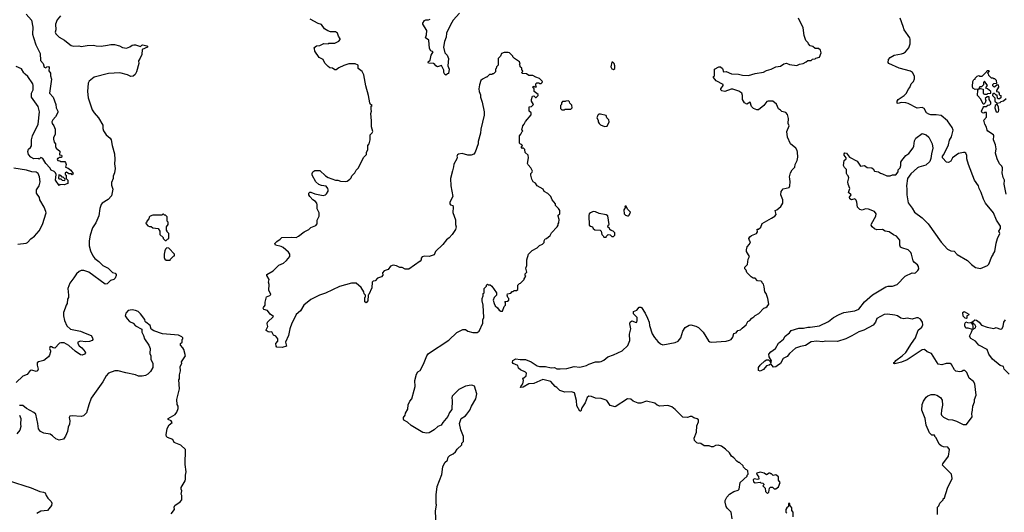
# Model space of a CAD drawing. Extents: x 2220333 to 2384341, y 721037 to 894043.
# Tile 82 of 256: x 2268066 to 2280034, y 757822 to 763818. Entities that reach past the tile are written whole.
import ezdxf

# ---------------------------------------------------------------- set-up
doc = ezdxf.new("R2010")
doc.units = 0

msp = doc.modelspace()

# ---------------------------------------------------------------- linework, layer by layer
at = {"layer": '0CON10XD'}
for points in [[(2268146, 763885), (2268210, 763810), (2268225, 763725), (2268223, 763643), (2268235, 763600), (2268262, 763512), (2268315, 763405), (2268320, 763320), (2268352, 763285), (2268365, 763240), (2268385, 763233), (2268398, 763245), (2268415, 763248), (2268424, 763235), (2268420, 763195), (2268441, 763165), (2268441, 763135), (2268452, 763095), (2268428, 762925), (2268473, 762873), (2268506, 762785), (2268511, 762745), (2268532, 762705), (2268532, 762688), (2268503, 762635), (2268470, 762600), (2268458, 762575), (2268460, 762555), (2268482, 762525), (2268499, 762485), (2268499, 762421), (2268479, 762385), (2268476, 762365), (2268487, 762327), (2268501, 762305), (2268500, 762275), (2268510, 762255), (2268555, 762218), (2268552, 762172), (2268575, 762168), (2268580, 762155), (2268575, 762140), (2268545, 762140), (2268535, 762130), (2268525, 762130), (2268520, 762115), (2268532, 762102), (2268555, 762100), (2268565, 762090), (2268615, 762090), (2268625, 762080), (2268632, 762055), (2268622, 762022), (2268655, 762010), (2268690, 761985), (2268718, 761945), (2268705, 761930), (2268695, 761940), (2268665, 761940), (2268635, 761960), (2268620, 761955), (2268620, 761935), (2268630, 761925), (2268630, 761885), (2268650, 761865), (2268650, 761825), (2268605, 761808), (2268555, 761810), (2268545, 761800), (2268503, 761865), (2268510, 761935), (2268500, 761955), (2268485, 761970), (2268447, 761987), (2268434, 762014), (2268385, 762068), (2268349, 762129), (2268325, 762140), (2268305, 762120), (2268295, 762128), (2268240, 762125), (2268200, 762145), (2268173, 762175), (2268164, 762215), (2268175, 762242), (2268199, 762261), (2268209, 762281), (2268210, 762355), (2268221, 762405), (2268291, 762545), (2268306, 762695), (2268292, 762762), (2268209, 762875), (2268210, 762925), (2268229, 762965), (2268231, 763015), (2268227, 763037), (2268167, 763127), (2268134, 763154), (2268115, 763172), (2268088, 763218), (2268025, 763246)], [(2273411, 763895), (2273335, 763812), (2273301, 763755)], [(2268562, 763865), (2268523, 763817), (2268502, 763765), (2268504, 763695), (2268499, 763665), (2268504, 763645), (2268545, 763606), (2268610, 763570), (2268675, 763517), (2268692, 763505), (2268723, 763497), (2268785, 763498), (2268815, 763491), (2268885, 763504), (2268965, 763506), (2268995, 763498), (2269055, 763496), (2269132, 763508), (2269175, 763516), (2269220, 763515), (2269278, 763498), (2269315, 763479), (2269365, 763471), (2269405, 763486), (2269435, 763506), (2269455, 763510), (2269475, 763510), (2269535, 763492), (2269552, 763508), (2269565, 763511), (2269611, 763501), (2269620, 763495), (2269620, 763485), (2269556, 763454), (2269550, 763395), (2269532, 763348), (2269509, 763315), (2269514, 763285), (2269487, 763183), (2269469, 763151), (2269445, 763130), (2269418, 763128), (2269375, 763148), (2269285, 763170), (2269145, 763162), (2268970, 763120), (2268912, 763068), (2268900, 763045), (2268890, 762945), (2268900, 762865), (2268949, 762719), (2268970, 762685), (2269024, 762624), (2269076, 762535), (2269076, 762495), (2269084, 762464), (2269118, 762415), (2269165, 762376), (2269177, 762355), (2269190, 762285), (2269220, 762185), (2269224, 762116), (2269219, 762065), (2269226, 762005), (2269218, 761955), (2269204, 761915), (2269202, 761885), (2269181, 761835), (2269183, 761805), (2269198, 761755), (2269181, 761675), (2269142, 761628), (2269070, 761585), (2269055, 761569), (2269040, 761520), (2269030, 761430), (2268993, 761347), (2268953, 761285), (2268921, 761195), (2268909, 761125), (2268910, 761065), (2268926, 761006), (2268957, 760945)], [(2271707, 761427), (2271707, 761465), (2271684, 761515), (2271684, 761564), (2271678, 761585), (2271663, 761603), (2271628, 761625), (2271594, 761664), (2271580, 761685), (2271580, 761705), (2271592, 761718), (2271605, 761720), (2271655, 761698), (2271755, 761678), (2271784, 761686), (2271795, 761698), (2271815, 761730), (2271816, 761746), (2271810, 761765), (2271791, 761791), (2271735, 761800), (2271702, 761812), (2271664, 761844), (2271623, 761925), (2271622, 761945), (2271631, 761965), (2271655, 761981), (2271715, 761983), (2271785, 761918), (2271815, 761898), (2271905, 761864), (2271935, 761866), (2271965, 761854), (2272025, 761850), (2272045, 761853), (2272078, 761875), (2272095, 761892), (2272103, 761917), (2272138, 761952), (2272157, 761985), (2272181, 762009), (2272250, 762145), (2272280, 762175), (2272282, 762205), (2272298, 762235), (2272298, 762285), (2272314, 762306), (2272326, 762355), (2272328, 762415), (2272351, 762439), (2272357, 762455), (2272343, 762515), (2272341, 762585), (2272333, 762675), (2272342, 762705), (2272338, 762725), (2272340, 762765), (2272350, 762775), (2272330, 762785), (2272322, 762805), (2272306, 762895), (2272272, 763012), (2272250, 763145), (2272228, 763185), (2272182, 763225), (2272180, 763265), (2272145, 763280), (2272065, 763279), (2272005, 763260), (2271945, 763232), (2271915, 763208), (2271895, 763208), (2271867, 763227), (2271835, 763233), (2271817, 763247), (2271775, 763290), (2271753, 763333), (2271707, 763357), (2271652, 763435), (2271650, 763465), (2271640, 763475), (2271675, 763500), (2271716, 763504), (2271765, 763528), (2271815, 763522), (2271825, 763530), (2271895, 763530), (2271945, 763558), (2271960, 763575), (2271960, 763585), (2271940, 763615), (2271928, 763655), (2271905, 763670), (2271845, 763670), (2271812, 763682), (2271770, 763705), (2271735, 763757), (2271695, 763771), (2271595, 763824)], [(2273301, 763755), (2273252, 763655), (2273248, 763605), (2273229, 763551), (2273218, 763485), (2273233, 763413), (2273263, 763385), (2273280, 763345), (2273270, 763255), (2273286, 763215), (2273278, 763162), (2273265, 763160), (2273247, 763143), (2273235, 763150), (2273223, 763175), (2273222, 763202), (2273195, 763260), (2273145, 763244), (2273125, 763254), (2273113, 763273), (2273095, 763284), (2273035, 763290), (2273030, 763295), (2273032, 763305), (2273057, 763325), (2273067, 763385), (2273090, 763425), (2273065, 763440), (2273049, 763465), (2273038, 763568), (2272998, 763595), (2273012, 763635), (2273016, 763686), (2272968, 763765), (2272968, 763775), (2272985, 763808), (2273004, 763816), (2273035, 763814), (2273056, 763825)], [(2276782, 758445), (2276746, 758486), (2276717, 758507), (2276692, 758545), (2276645, 758592), (2276595, 758628), (2276555, 758640), (2276523, 758637), (2276495, 758618), (2276475, 758618), (2276445, 758632), (2276385, 758630), (2276345, 758658), (2276325, 758662), (2276315, 758658), (2276295, 758668), (2276268, 758695), (2276264, 758725), (2276292, 758798), (2276297, 758875), (2276317, 758925), (2276316, 758946), (2276301, 758961), (2276262, 758972), (2276235, 758989), (2276215, 758989), (2276185, 758978), (2276125, 758980), (2276032, 759075), (2275994, 759104), (2275945, 759122), (2275845, 759113), (2275815, 759127), (2275785, 759150), (2275685, 759173), (2275615, 759150), (2275585, 759150), (2275524, 759174), (2275495, 759200), (2275455, 759203), (2275305, 759104), (2275245, 759122), (2275202, 759182), (2275182, 759192), (2275135, 759206), (2275063, 759213), (2275015, 759232), (2274985, 759234), (2274965, 759220), (2274941, 759155), (2274900, 759095), (2274886, 759054), (2274875, 759052), (2274840, 759120), (2274834, 759184), (2274809, 759275), (2274775, 759289), (2274693, 759283), (2274633, 759303), (2274595, 759342), (2274573, 759355), (2274524, 759414), (2274425, 759437), (2274315, 759389), (2274255, 759386), (2274185, 759347), (2274155, 759343), (2274157, 759355), (2274180, 759385), (2274190, 759425), (2274180, 759455), (2274195, 759460), (2274222, 759485), (2274227, 759515), (2274215, 759527), (2274152, 759555), (2274130, 759575), (2274119, 759609), (2274065, 759632), (2274058, 759645), (2274061, 759669), (2274095, 759692), (2274148, 759682), (2274215, 759682), (2274285, 759652), (2274358, 759605), (2274385, 759596), (2274457, 759597), (2274525, 759581), (2274565, 759583), (2274595, 759570), (2274637, 759567), (2274715, 759574), (2274805, 759596), (2274875, 759590), (2274955, 759608), (2274985, 759626), (2275065, 759654), (2275115, 759652), (2275135, 759658), (2275165, 759674), (2275215, 759716), (2275285, 759737), (2275391, 759789), (2275457, 759853), (2275484, 759915), (2275480, 759990), (2275496, 760055), (2275484, 760115), (2275486, 760135), (2275505, 760151), (2275558, 760132), (2275567, 760135), (2275573, 760155), (2275570, 760195), (2275525, 760238), (2275525, 760267), (2275566, 760284), (2275595, 760317), (2275615, 760320), (2275625, 760313), (2275668, 760245), (2275695, 760185), (2275716, 760135), (2275720, 760095), (2275754, 759995), (2275781, 759951), (2275822, 759902), (2275855, 759874), (2275885, 759861), (2276033, 759887), (2276068, 759905), (2276101, 759945), (2276126, 760025), (2276155, 760073), (2276205, 760100), (2276225, 760102), (2276285, 760089), (2276315, 760070), (2276373, 760015), (2276438, 759908), (2276455, 759897), (2276475, 759894), (2276655, 759904), (2276695, 759916), (2276713, 759927), (2276734, 759955), (2276745, 759997), (2276773, 760007), (2276794, 760036), (2276826, 760044), (2276846, 760064), (2276898, 760105), (2276917, 760143), (2276940, 760155), (2276964, 760186), (2276989, 760201), (2277005, 760218), (2277049, 760241), (2277110, 760305), (2277137, 760313), (2277153, 760327), (2277170, 760355), (2277160, 760425), (2277138, 760485), (2277122, 760505), (2277117, 760567), (2277105, 760600), (2277090, 760615), (2277090, 760625), (2277077, 760637), (2277035, 760640), (2277005, 760670), (2276983, 760673), (2276957, 760687), (2276905, 760740), (2276895, 760770), (2276880, 760785), (2276880, 760805), (2276912, 760838), (2276920, 760905), (2276938, 760935), (2276902, 760995), (2276900, 761015), (2276910, 761055), (2276938, 761085), (2276950, 761115), (2276935, 761130), (2276930, 761155), (2276941, 761175), (2276960, 761190), (2277022, 761215), (2277032, 761235), (2277030, 761270), (2277045, 761270), (2277075, 761292), (2277091, 761339), (2277205, 761402), (2277245, 761428), (2277260, 761445), (2277250, 761495), (2277268, 761502), (2277318, 761542), (2277340, 761585), (2277343, 761625), (2277317, 761685), (2277322, 761728), (2277345, 761760), (2277418, 761775), (2277426, 761794), (2277431, 761845), (2277425, 761880), (2277424, 761905), (2277436, 761955), (2277455, 761992), (2277486, 762024), (2277493, 762057), (2277516, 762104), (2277523, 762145), (2277522, 762205), (2277518, 762225), (2277498, 762255), (2277437, 762307), (2277398, 762388), (2277392, 762455), (2277417, 762525), (2277408, 762555), (2277412, 762615), (2277397, 762665), (2277377, 762687), (2277330, 762700), (2277315, 762718), (2277291, 762731), (2277265, 762788), (2277220, 762825), (2277165, 762827), (2277149, 762821), (2277112, 762775), (2277045, 762722), (2277025, 762719), (2276987, 762737), (2276962, 762762), (2276945, 762812), (2276905, 762790), (2276874, 762804), (2276853, 762845), (2276850, 762895), (2276842, 762922), (2276807, 762947), (2276735, 762970), (2276715, 762970), (2276637, 762943), (2276601, 762951), (2276590, 762965), (2276590, 762975), (2276618, 763015), (2276615, 763030), (2276530, 763075), (2276500, 763115), (2276500, 763125), (2276510, 763135), (2276512, 763215), (2276565, 763243), (2276585, 763243), (2276608, 763225), (2276622, 763182), (2276655, 763188), (2276718, 763158), (2276804, 763154), (2276852, 763142), (2276925, 763137), (2277005, 763163), (2277105, 763178), (2277145, 763200), (2277200, 763215), (2277255, 763242), (2277315, 763253), (2277355, 763282), (2277385, 763288), (2277424, 763274), (2277512, 763258), (2277545, 763278), (2277587, 763283), (2277627, 763303), (2277645, 763320), (2277685, 763320), (2277703, 763337), (2277735, 763340), (2277745, 763350), (2277787, 763363), (2277808, 763415), (2277800, 763445), (2277775, 763468), (2277735, 763468), (2277705, 763490), (2277675, 763500), (2277652, 763522), (2277650, 763535), (2277623, 763563), (2277602, 763625), (2277587, 763717), (2277534, 763834)], [(2279220, 757795), (2279220, 757885), (2279238, 757902), (2279250, 757935), (2279290, 757975), (2279290, 757985), (2279305, 758000), (2279342, 758115), (2279398, 758235), (2279392, 758285), (2279282, 758395), (2279287, 758413), (2279357, 758505), (2279368, 758585), (2279347, 758617), (2279295, 758620), (2279265, 758630), (2279243, 758653), (2279207, 758727), (2279190, 758745), (2279190, 758755), (2279185, 758760), (2279152, 758762), (2279125, 758790), (2279083, 758883), (2279072, 758965), (2279032, 759065), (2279037, 759135), (2279053, 759175), (2279085, 759222), (2279105, 759240), (2279145, 759258), (2279185, 759257), (2279212, 759248), (2279259, 759219), (2279279, 759189), (2279283, 759125), (2279270, 759065), (2279268, 759015), (2279270, 759005), (2279295, 758980), (2279353, 758953), (2279405, 758948), (2279452, 758932), (2279535, 758892), (2279575, 758890), (2279643, 758985), (2279640, 759025), (2279649, 759065), (2279650, 759115), (2279670, 759165), (2279670, 759195), (2279691, 759249), (2279676, 759385), (2279660, 759415), (2279608, 759455), (2279577, 759525), (2279555, 759550), (2279535, 759550), (2279516, 759534), (2279495, 759530), (2279445, 759540), (2279429, 759555), (2279390, 759620), (2279374, 759634), (2279328, 759632), (2279275, 759619), (2279228, 759625), (2279150, 759755), (2279097, 759777), (2279065, 759804), (2279035, 759800), (2278889, 759701), (2278854, 759676), (2278785, 759650), (2278705, 759630), (2278690, 759635), (2278692, 759645), (2278705, 759650), (2278715, 759668), (2278792, 759725), (2278835, 759768), (2278905, 759878), (2278956, 759944), (2278985, 760038), (2279032, 760075), (2279043, 760105), (2279040, 760135), (2279015, 760172), (2278985, 760188), (2278965, 760190), (2278915, 760172), (2278855, 760187), (2278814, 760176), (2278777, 760185), (2278735, 760213), (2278705, 760222), (2278615, 760235), (2278575, 760228), (2278485, 760182), (2278470, 760135), (2278441, 760099), (2278325, 760041), (2278265, 760019), (2278181, 759971), (2278107, 759933), (2278005, 759902), (2277865, 759904), (2277825, 759899), (2277755, 759904), (2277685, 759897), (2277617, 759853), (2277555, 759840), (2277495, 759819), (2277421, 759755), (2277393, 759717), (2277345, 759696), (2277313, 759635), (2277275, 759603), (2277255, 759592), (2277230, 759590), (2277195, 759630), (2277177, 759613), (2277142, 759605), (2277108, 759562), (2277065, 759541), (2277045, 759550), (2277045, 759585), (2277065, 759615), (2277124, 759665), (2277145, 759676), (2277166, 759676), (2277178, 759668), (2277195, 759640), (2277202, 759648), (2277203, 759665), (2277174, 759714), (2277172, 759748), (2277195, 759774), (2277254, 759815), (2277288, 759882), (2277349, 759931), (2277372, 759965), (2277421, 760005), (2277445, 760034), (2277535, 760064), (2277595, 760064), (2277644, 760076), (2277675, 760074), (2277788, 760092), (2277897, 760145), (2277956, 760194), (2278025, 760230), (2278085, 760252), (2278215, 760273), (2278265, 760293), (2278335, 760383), (2278433, 760467), (2278595, 760566), (2278624, 760574), (2278676, 760576), (2278731, 760595), (2278827, 760695), (2278914, 760736), (2278945, 760732), (2278955, 760737), (2278983, 760765), (2278993, 760787), (2278990, 760815), (2278978, 760835), (2278941, 760861), (2278924, 760884), (2278906, 760965), (2278896, 760985), (2278865, 761016), (2278789, 761039), (2278771, 761051), (2278764, 761075), (2278762, 761135), (2278725, 761184), (2278685, 761199), (2278635, 761234), (2278584, 761244), (2278555, 761263), (2278485, 761260), (2278455, 761271), (2278427, 761295), (2278417, 761315), (2278419, 761335), (2278472, 761425), (2278478, 761455), (2278455, 761482), (2278385, 761510), (2278345, 761514), (2278305, 761501), (2278279, 761509), (2278250, 761535), (2278243, 761595), (2278233, 761623), (2278215, 761638), (2278175, 761627), (2278156, 761636), (2278153, 761657), (2278172, 761685), (2278142, 761715), (2278156, 761765), (2278134, 761815), (2278133, 761845), (2278143, 761893), (2278136, 761916), (2278125, 761928), (2278117, 761945), (2278114, 761994), (2278090, 762020), (2278079, 762045), (2278088, 762102), (2278110, 762125), (2278110, 762135), (2278088, 762168), (2278087, 762185), (2278095, 762197), (2278115, 762192), (2278152, 762145), (2278245, 762097), (2278285, 762034), (2278335, 762042), (2278365, 762017), (2278425, 762014), (2278441, 762001), (2278455, 761972), (2278506, 761966), (2278528, 761948), (2278555, 761942), (2278605, 761918), (2278645, 761918), (2278675, 761928), (2278715, 761930), (2278742, 761965), (2278745, 761990), (2278768, 762015), (2278777, 762045), (2278778, 762085), (2278788, 762105), (2278837, 762163), (2278873, 762187), (2278925, 762260), (2278933, 762277), (2278944, 762345), (2278958, 762375), (2279035, 762432), (2279085, 762418), (2279115, 762388), (2279157, 762305), (2279167, 762255), (2279148, 762185), (2279142, 762128), (2279128, 762092), (2279081, 762049), (2278995, 762023), (2278978, 762015), (2278897, 761943), (2278858, 761885), (2278843, 761795), (2278850, 761755), (2278848, 761685), (2278865, 761590), (2278914, 761524), (2278941, 761475), (2279035, 761408), (2279110, 761335), (2279268, 761108), (2279345, 761023), (2279385, 761003), (2279425, 761001), (2279461, 760961), (2279586, 760886), (2279635, 760838), (2279685, 760802), (2279745, 760788), (2279830, 760825), (2279847, 760843), (2279883, 760937), (2279900, 760955), (2279900, 760965), (2279920, 760995), (2279934, 761096), (2279952, 761155), (2279980, 761215), (2279968, 761245), (2279988, 761275), (2279986, 761305), (2279937, 761377), (2279901, 761465), (2279806, 761585), (2279782, 761632), (2279754, 761714), (2279727, 761765), (2279722, 761795), (2279672, 761865), (2279600, 762055), (2279580, 762125), (2279579, 762165), (2279567, 762195), (2279555, 762202), (2279537, 762203), (2279475, 762187), (2279405, 762138), (2279383, 762097), (2279355, 762080), (2279332, 762082), (2279282, 762135), (2279283, 762155), (2279300, 762175), (2279356, 762294), (2279368, 762352), (2279390, 762390), (2279410, 762455), (2279411, 762475), (2279402, 762505), (2279345, 762585), (2279265, 762650), (2279205, 762659), (2279142, 762658), (2279115, 762666), (2279089, 762685), (2279058, 762735), (2279035, 762748), (2278975, 762740), (2278865, 762799), (2278835, 762806), (2278782, 762808), (2278745, 762797), (2278733, 762803), (2278731, 762825), (2278744, 762846), (2278817, 762895), (2278843, 762925), (2278864, 762966), (2278886, 762994), (2278902, 763035), (2278932, 763065), (2278943, 763097), (2278943, 763125), (2278935, 763148), (2278916, 763176), (2278895, 763190), (2278755, 763227), (2278630, 763285), (2278622, 763295), (2278628, 763335), (2278645, 763358), (2278695, 763387), (2278785, 763400), (2278810, 763410), (2278833, 763425), (2278874, 763476), (2278890, 763525), (2278889, 763579), (2278884, 763595), (2278815, 763694), (2278806, 763735), (2278767, 763837)], [(2273128, 757665), (2273122, 757835), (2273132, 757915), (2273128, 757925), (2273128, 758035), (2273140, 758135), (2273196, 758284), (2273208, 758375), (2273232, 758428), (2273268, 758455), (2273276, 758494), (2273295, 758512), (2273335, 758532), (2273363, 758557), (2273385, 758590), (2273440, 758645), (2273440, 758665), (2273460, 758685), (2273460, 758745), (2273428, 758825), (2273413, 758905), (2273432, 758965), (2273485, 758997), (2273503, 759015), (2273537, 759065), (2273556, 759114), (2273609, 759205), (2273622, 759265), (2273595, 759358), (2273576, 759366), (2273555, 759368), (2273485, 759357), (2273404, 759316), (2273324, 759236), (2273317, 759215), (2273323, 759185), (2273320, 759075), (2273292, 759038), (2273271, 758989), (2273208, 758915), (2273188, 758882), (2273148, 758865), (2273103, 758825), (2273045, 758789), (2273015, 758784), (2272968, 758795), (2272825, 758877), (2272778, 758918), (2272735, 758943), (2272730, 758955), (2272732, 758978), (2272752, 759005), (2272755, 759030), (2272784, 759076), (2272788, 759132), (2272810, 759175), (2272833, 759205), (2272860, 759310), (2272874, 759355), (2272869, 759425), (2272888, 759502), (2272905, 759530), (2272935, 759548), (2272976, 759624), (2273016, 759725), (2273036, 759755), (2273283, 759917), (2273380, 760010), (2273452, 760048), (2273485, 760049), (2273515, 760027), (2273575, 760011), (2273625, 760011), (2273653, 760025), (2273696, 760124), (2273696, 760165), (2273707, 760195), (2273701, 760345), (2273688, 760395), (2273687, 760423), (2273700, 760455), (2273700, 760485), (2273710, 760495), (2273713, 760547), (2273740, 760575), (2273740, 760585), (2273752, 760598), (2273765, 760590), (2273785, 760590), (2273803, 760573), (2273860, 760495), (2273862, 760465), (2273832, 760435), (2273820, 760405), (2273832, 760362), (2273847, 760337), (2273875, 760310), (2273895, 760282), (2273915, 760270), (2273935, 760270), (2273953, 760327), (2273970, 760345), (2273970, 760375), (2273962, 760388), (2273995, 760390), (2274010, 760405), (2274010, 760425), (2274000, 760435), (2273990, 760465), (2273995, 760480), (2274035, 760490), (2274052, 760508), (2274065, 760510), (2274075, 760520), (2274105, 760520), (2274120, 760535), (2274122, 760588), (2274142, 760608), (2274155, 760610), (2274200, 760655), (2274200, 760665), (2274220, 760695), (2274210, 760705), (2274210, 760725), (2274230, 760745), (2274220, 760795), (2274230, 760825), (2274230, 760895), (2274250, 760965), (2274295, 761010), (2274357, 761043), (2274385, 761070), (2274420, 761085), (2274440, 761105), (2274440, 761125), (2274455, 761150), (2274470, 761155), (2274515, 761190), (2274530, 761225), (2274600, 761295), (2274610, 761315), (2274610, 761335), (2274620, 761345), (2274622, 761385), (2274610, 761425), (2274613, 761437), (2274630, 761455), (2274630, 761495), (2274615, 761520), (2274580, 761555), (2274580, 761575), (2274540, 761625), (2274522, 761665), (2274484, 761704), (2274442, 761725), (2274430, 761755), (2274357, 761797), (2274336, 761826), (2274306, 761846), (2274292, 761875), (2274280, 761925), (2274280, 761945), (2274297, 761963), (2274298, 761975), (2274278, 762015), (2274245, 762050), (2274238, 762068), (2274252, 762135), (2274247, 762167), (2274212, 762202), (2274208, 762238), (2274185, 762260), (2274175, 762250), (2274162, 762262), (2274178, 762288), (2274165, 762300), (2274152, 762302), (2274140, 762315), (2274140, 762405), (2274157, 762423), (2274172, 762458), (2274180, 762465), (2274170, 762475), (2274180, 762525), (2274200, 762545), (2274215, 762580), (2274282, 762658), (2274282, 762682), (2274260, 762705), (2274260, 762755), (2274288, 762762), (2274310, 762785), (2274288, 762825), (2274288, 762845), (2274300, 762885), (2274315, 762890), (2274335, 762870), (2274345, 762870), (2274370, 762895), (2274368, 762908), (2274320, 762945), (2274320, 762975), (2274300, 762995), (2274315, 763010), (2274325, 763000), (2274348, 763002), (2274340, 763015), (2274340, 763035), (2274352, 763048), (2274375, 763050), (2274385, 763040), (2274405, 763040), (2274418, 763052), (2274420, 763065), (2274385, 763100), (2274338, 763118), (2274305, 763140), (2274255, 763140), (2274225, 763160), (2274172, 763162), (2274170, 763175), (2274178, 763182), (2274180, 763195), (2274170, 763205), (2274168, 763228), (2274150, 763245), (2274150, 763255), (2274140, 763265), (2274150, 763275), (2274140, 763305), (2274080, 763345), (2274060, 763365), (2274060, 763375), (2274020, 763415), (2274005, 763420), (2273955, 763420), (2273924, 763406), (2273910, 763375), (2273880, 763345), (2273880, 763265), (2273860, 763245), (2273857, 763223), (2273850, 763215), (2273848, 763182), (2273825, 763160), (2273815, 763160), (2273805, 763150), (2273775, 763150), (2273745, 763120), (2273735, 763120), (2273690, 763095), (2273673, 763077), (2273654, 763026), (2273647, 762975), (2273651, 762945), (2273667, 762905), (2273668, 762875), (2273688, 762815), (2273713, 762695), (2273710, 762655), (2273671, 762485), (2273669, 762435), (2273639, 762335), (2273639, 762305), (2273602, 762205), (2273588, 762182), (2273555, 762167), (2273515, 762169), (2273445, 762189), (2273399, 762181), (2273387, 762173), (2273378, 762155), (2273382, 762145), (2273378, 762125), (2273345, 762060), (2273341, 762025), (2273325, 761980), (2273304, 761884), (2273306, 761794), (2273329, 761665), (2273296, 761595), (2273294, 761575), (2273303, 761563), (2273330, 761555), (2273337, 761537), (2273329, 761469), (2273363, 761383), (2273363, 761325), (2273370, 761295), (2273362, 761265), (2273322, 761205), (2273286, 761164), (2273252, 761138), (2273210, 761080), (2273122, 760995), (2273103, 760957), (2273045, 760937), (2272985, 760939), (2272959, 760931), (2272948, 760915), (2272946, 760894), (2272935, 760878), (2272795, 760782), (2272753, 760783), (2272715, 760800), (2272685, 760802), (2272645, 760822), (2272605, 760830), (2272574, 760816), (2272545, 760778), (2272495, 760763), (2272478, 760735), (2272482, 760708), (2272465, 760688), (2272415, 760670), (2272385, 760640), (2272363, 760637), (2272350, 760625), (2272347, 760553), (2272310, 760475), (2272300, 760465), (2272298, 760395), (2272277, 760373), (2272262, 760385), (2272262, 760435), (2272270, 760445), (2272270, 760465), (2272253, 760483), (2272248, 760505), (2272215, 760560), (2272155, 760610), (2272098, 760612), (2271955, 760572), (2271785, 760488), (2271710, 760465), (2271605, 760412), (2271518, 760345), (2271478, 760275), (2271425, 760230), (2271404, 760176), (2271373, 760125), (2271350, 760055), (2271332, 759975), (2271298, 759895), (2271310, 759845), (2271255, 759830), (2271192, 759832), (2271183, 759843), (2271178, 759875), (2271204, 759906), (2271203, 759935), (2271180, 759965), (2271150, 759980), (2271130, 760020), (2271105, 760016), (2271085, 760020), (2271064, 760035), (2271061, 760045), (2271082, 760085), (2271073, 760117), (2271077, 760135), (2271150, 760205), (2271112, 760232), (2271078, 760278), (2271035, 760290), (2271027, 760305), (2271028, 760315), (2271052, 760345), (2271052, 760378), (2271068, 760445), (2271105, 760460), (2271117, 760475), (2271094, 760525), (2271098, 760595), (2271092, 760625), (2271098, 760655), (2271070, 760705), (2271070, 760715), (2271149, 760761), (2271215, 760829), (2271274, 760856), (2271310, 760885), (2271348, 760935), (2271348, 760965), (2271335, 760990), (2271268, 761045), (2271245, 761056), (2271175, 761073), (2271168, 761095), (2271191, 761119), (2271233, 761145), (2271253, 761167), (2271375, 761172), (2271425, 761168), (2271457, 761183), (2271525, 761237), (2271580, 761265), (2271605, 761290), (2271665, 761312), (2271682, 761335), (2271683, 761377), (2271707, 761427)], [(2275285, 763210), (2275300, 763225), (2275300, 763255), (2275290, 763285), (2275275, 763300), (2275265, 763300), (2275252, 763245), (2275265, 763220), (2275285, 763210)], [(2280056, 761695), (2280031, 761815), (2280035, 761865), (2280020, 761895), (2280006, 761955), (2280013, 761995), (2280011, 762015), (2280003, 762035), (2279974, 762065), (2279947, 762125), (2279927, 762195), (2279936, 762245), (2279926, 762296), (2279901, 762355), (2279907, 762405), (2279902, 762415), (2279835, 762459), (2279825, 762473), (2279819, 762509), (2279799, 762545), (2279783, 762595), (2279817, 762633), (2279817, 762687), (2279795, 762690), (2279785, 762680), (2279765, 762682), (2279758, 762705), (2279775, 762750), (2279785, 762760), (2279815, 762760), (2279833, 762777), (2279858, 762782), (2279870, 762795), (2279868, 762815), (2279850, 762845), (2279848, 762878), (2279825, 762880), (2279803, 762857), (2279810, 762835), (2279800, 762805), (2279785, 762790), (2279775, 762790), (2279749, 762849), (2279708, 762895), (2279712, 762958), (2279720, 762970), (2279678, 762968), (2279653, 762983), (2279648, 763005), (2279653, 763067), (2279662, 763088), (2279680, 763095), (2279680, 763105), (2279705, 763132), (2279725, 763138), (2279735, 763130), (2279765, 763130), (2279818, 763182), (2279825, 763200), (2279845, 763200), (2279850, 763195), (2279830, 763165), (2279838, 763158), (2279842, 763142), (2279875, 763110), (2279895, 763110), (2279905, 763100), (2279915, 763100), (2279935, 763080), (2279938, 763042), (2279903, 763037), (2279890, 763025), (2279890, 763015), (2279903, 763003), (2279915, 763002), (2279945, 763030), (2279960, 763025), (2279962, 762995), (2279940, 762955), (2279940, 762945), (2279958, 762938), (2279970, 762925), (2279972, 762902), (2279990, 762895), (2279992, 762868), (2279977, 762853), (2279960, 762855), (2279953, 762863), (2279948, 762898), (2279935, 762900), (2279915, 762920), (2279905, 762920), (2279892, 762908), (2279890, 762895), (2279917, 762867), (2279920, 762825), (2279945, 762800), (2279982, 762808), (2279995, 762820), (2280025, 762830), (2280055, 762860)], [(2279825, 762910), (2279835, 762920), (2279868, 762922), (2279870, 762945), (2279828, 762978), (2279810, 762985), (2279812, 762998), (2279830, 763015), (2279795, 763070), (2279780, 763055), (2279780, 763025), (2279755, 763000), (2279735, 763000), (2279720, 762970), (2279745, 762980), (2279775, 762970), (2279775, 762920), (2279795, 762910), (2279825, 762910)], [(2274685, 762720), (2274695, 762730), (2274765, 762730), (2274780, 762745), (2274778, 762778), (2274752, 762802), (2274748, 762818), (2274735, 762830), (2274703, 762827), (2274695, 762820), (2274665, 762820), (2274650, 762805), (2274650, 762785), (2274640, 762775), (2274640, 762735), (2274655, 762720), (2274685, 762720)], [(2279955, 762692), (2279965, 762700), (2279967, 762715), (2279962, 762752), (2279945, 762790), (2279922, 762775), (2279918, 762745), (2279933, 762695), (2279955, 762692)], [(2275175, 762518), (2275205, 762522), (2275232, 762575), (2275227, 762597), (2275202, 762622), (2275195, 762650), (2275126, 762666), (2275104, 762666), (2275092, 762655), (2275082, 762625), (2275098, 762595), (2275098, 762575), (2275108, 762555), (2275125, 762538), (2275175, 762518)], [(2268045, 761086), (2268145, 761096), (2268163, 761105), (2268201, 761149), (2268245, 761181), (2268305, 761246), (2268345, 761323), (2268388, 761465), (2268386, 761485), (2268364, 761534), (2268313, 761625), (2268309, 761655), (2268272, 761705), (2268272, 761745), (2268304, 761796), (2268317, 761843), (2268309, 761905), (2268289, 761945), (2268265, 761963), (2268215, 761967), (2268148, 761985), (2267995, 762012)], [(2268615, 761860), (2268620, 761875), (2268608, 761888), (2268595, 761900), (2268582, 761902), (2268565, 761920), (2268542, 761928), (2268540, 761885), (2268545, 761880), (2268565, 761880), (2268583, 761863), (2268615, 761860)], [(2275195, 761170), (2275200, 761185), (2275218, 761202), (2275245, 761200), (2275265, 761180), (2275285, 761180), (2275300, 761195), (2275300, 761225), (2275280, 761245), (2275255, 761250), (2275240, 761265), (2275235, 761280), (2275213, 761293), (2275220, 761315), (2275230, 761325), (2275215, 761430), (2275195, 761442), (2275108, 761458), (2275065, 761480), (2275035, 761482), (2275003, 761467), (2274990, 761455), (2274983, 761435), (2274990, 761315), (2275003, 761303), (2275028, 761298), (2275038, 761275), (2275055, 761260), (2275120, 761255), (2275132, 761242), (2275140, 761205), (2275158, 761188), (2275165, 761170), (2275195, 761170)], [(2275455, 761430), (2275465, 761432), (2275475, 761440), (2275490, 761475), (2275452, 761512), (2275438, 761548), (2275425, 761550), (2275420, 761545), (2275430, 761535), (2275410, 761505), (2275412, 761455), (2275428, 761438), (2275455, 761430)], [(2269845, 761130), (2269862, 761148), (2269880, 761155), (2269880, 761215), (2269860, 761235), (2269860, 761245), (2269850, 761255), (2269850, 761295), (2269870, 761325), (2269870, 761355), (2269860, 761365), (2269858, 761418), (2269838, 761438), (2269825, 761440), (2269815, 761450), (2269805, 761450), (2269795, 761440), (2269685, 761440), (2269652, 761428), (2269640, 761415), (2269638, 761392), (2269610, 761365), (2269610, 761355), (2269600, 761345), (2269602, 761332), (2269625, 761310), (2269645, 761300), (2269665, 761300), (2269683, 761283), (2269748, 761278), (2269770, 761245), (2269770, 761205), (2269810, 761165), (2269810, 761155), (2269835, 761130), (2269845, 761130)], [(2269895, 760890), (2269900, 760905), (2269935, 760940), (2269950, 760945), (2269950, 760965), (2269878, 761038), (2269855, 761040), (2269840, 761025), (2269832, 761005), (2269823, 760963), (2269823, 760923), (2269830, 760905), (2269845, 760890), (2269895, 760890)], [(2268957, 760945), (2268980, 760910), (2269028, 760875), (2269075, 760825), (2269142, 760792), (2269195, 760742), (2269225, 760732), (2269238, 760718), (2269240, 760705), (2269228, 760672), (2269210, 760655), (2269172, 760645), (2269128, 760602), (2269105, 760600), (2268905, 760744), (2268845, 760764), (2268815, 760764), (2268788, 760752), (2268756, 760725), (2268726, 760675), (2268675, 760610), (2268652, 760545), (2268661, 760465), (2268658, 760435), (2268648, 760415), (2268642, 760365), (2268630, 760345), (2268621, 760305), (2268600, 760255), (2268599, 760215), (2268612, 760155), (2268640, 760090), (2268682, 760052), (2268805, 760025), (2268862, 760002), (2268936, 759975), (2268953, 759945), (2268957, 759925), (2268948, 759912), (2268915, 759901), (2268865, 759898), (2268805, 759904), (2268773, 759895), (2268774, 759875), (2268788, 759848), (2268820, 759825), (2268863, 759775), (2268866, 759764), (2268854, 759746), (2268825, 759736), (2268805, 759740), (2268741, 759785), (2268665, 759851), (2268605, 759884), (2268565, 759886), (2268550, 759880), (2268495, 759818), (2268473, 759823), (2268455, 759838), (2268435, 759840), (2268428, 759815), (2268439, 759789), (2268439, 759775), (2268428, 759735), (2268415, 759715), (2268360, 759670), (2268296, 759654), (2268279, 759641), (2268277, 759615), (2268291, 759565), (2268284, 759545), (2268265, 759536), (2268215, 759552), (2268195, 759550), (2268159, 759501), (2268105, 759478), (2268025, 759403)], [(2269908, 757805), (2269948, 757855), (2269942, 757885), (2269954, 757906), (2270015, 757948), (2270038, 757975), (2270038, 758025), (2270028, 758045), (2270038, 758085), (2270028, 758105), (2270028, 758125), (2270078, 758205), (2270082, 758225), (2270080, 758275), (2270090, 758315), (2270078, 758405), (2270080, 758585), (2270025, 758640), (2269945, 758672), (2269928, 758708), (2269864, 758734), (2269852, 758745), (2269847, 758765), (2269859, 758841), (2269884, 758886), (2269920, 758915), (2269908, 758935), (2269872, 758952), (2269870, 758965), (2269956, 759014), (2269975, 759040), (2269992, 759085), (2269992, 759115), (2269982, 759135), (2269978, 759195), (2270008, 759325), (2270002, 759435), (2270008, 759445), (2270008, 759495), (2270020, 759545), (2270018, 759595), (2270038, 759635), (2270032, 759655), (2270080, 759725), (2270062, 759802), (2270050, 759825), (2270020, 759855), (2270020, 759875), (2270040, 759895), (2270040, 759925), (2270048, 759932), (2270050, 759945), (2270038, 759958), (2269995, 759977), (2269804, 759994), (2269695, 760030), (2269663, 760053), (2269652, 760095), (2269598, 760138), (2269590, 760145), (2269587, 760167), (2269535, 760238), (2269505, 760268), (2269475, 760278), (2269435, 760287), (2269385, 760277), (2269358, 760245), (2269348, 760215), (2269372, 760175), (2269402, 760145), (2269446, 760126), (2269475, 760093), (2269552, 760052), (2269553, 760015), (2269573, 759975), (2269583, 759935), (2269635, 759858), (2269651, 759815), (2269647, 759755), (2269661, 759725), (2269662, 759685), (2269686, 759635), (2269683, 759585), (2269658, 759535), (2269625, 759502), (2269595, 759488), (2269555, 759478), (2269511, 759481), (2269475, 759497), (2269355, 759518), (2269265, 759546), (2269224, 759544), (2269145, 759514), (2269117, 759483), (2269075, 759409), (2268935, 759212), (2268905, 759130), (2268877, 759035), (2268843, 758997), (2268815, 758989), (2268705, 758998), (2268675, 758992), (2268667, 758975), (2268674, 758934), (2268672, 758895), (2268655, 758858), (2268647, 758805), (2268625, 758748), (2268598, 758712), (2268545, 758700), (2268505, 758718), (2268465, 758754), (2268435, 758772), (2268360, 758785), (2268320, 758805), (2268295, 758840), (2268288, 758905), (2268263, 759015), (2268239, 759039), (2268150, 759085), (2268105, 759124), (2268065, 759121)], [(2279575, 760180), (2279560, 760185), (2279535, 760210), (2279530, 760255), (2279544, 760266), (2279602, 760235), (2279598, 760222), (2279580, 760215), (2279580, 760185), (2279575, 760180)], [(2280092, 759502), (2280033, 759565), (2280023, 759595), (2279985, 759610), (2279889, 759685), (2279844, 759745), (2279824, 759805), (2279725, 759855), (2279684, 759904), (2279625, 759938), (2279612, 759968), (2279637, 760013), (2279648, 760048), (2279595, 760064), (2279568, 760065), (2279555, 760090), (2279554, 760116), (2279565, 760140), (2279585, 760132), (2279630, 760130), (2279632, 760138), (2279648, 760142), (2279677, 760163), (2279695, 760161), (2279729, 760135), (2279755, 760100), (2279825, 760076), (2279905, 760061), (2279935, 760072), (2279985, 760050), (2280003, 760057), (2280020, 760085), (2280030, 760135), (2280050, 760165)], [(2279655, 760052), (2279683, 760067), (2279687, 760085), (2279676, 760106), (2279660, 760115), (2279655, 760130), (2279630, 760130), (2279648, 760108), (2279653, 760085), (2279650, 760055), (2279655, 760052)], [(2268064, 759004), (2268081, 758965), (2268076, 758895), (2268081, 758865), (2268067, 758823), (2268032, 758778)], [(2276728, 757745), (2276712, 757825), (2276665, 757873), (2276652, 757895), (2276641, 757945), (2276643, 757965), (2276662, 758005), (2276692, 758045), (2276745, 758076), (2276797, 758093), (2276810, 758105), (2276822, 758185), (2276908, 758262), (2276910, 758275), (2276920, 758285), (2276918, 758328), (2276905, 758340), (2276892, 758342), (2276862, 758372), (2276858, 758388), (2276815, 758430), (2276805, 758430), (2276782, 758445)], [(2277155, 758052), (2277172, 758068), (2277180, 758115), (2277192, 758128), (2277215, 758130), (2277235, 758110), (2277255, 758110), (2277288, 758132), (2277310, 758185), (2277290, 758215), (2277288, 758255), (2277255, 758278), (2277225, 758270), (2277205, 758290), (2277195, 758290), (2277185, 758300), (2277175, 758300), (2277145, 758280), (2277117, 758297), (2277065, 758310), (2277025, 758300), (2277020, 758285), (2277048, 758258), (2277050, 758225), (2277035, 758220), (2276995, 758228), (2276981, 758219), (2276984, 758195), (2277005, 758180), (2277065, 758190), (2277075, 758180), (2277098, 758178), (2277110, 758165), (2277110, 758155), (2277100, 758145), (2277128, 758118), (2277132, 758075), (2277155, 758052)], [(2267925, 758208), (2268205, 758120), (2268310, 758075), (2268355, 758069), (2268375, 758060), (2268387, 758025), (2268407, 757995), (2268450, 757955), (2268456, 757935), (2268453, 757905), (2268405, 757846), (2268325, 757838), (2268275, 757809)], [(2277468, 757768), (2277466, 757826), (2277453, 757843), (2277450, 757875), (2277428, 757908), (2277425, 757930), (2277412, 757928), (2277410, 757895), (2277390, 757875), (2277380, 757855), (2277380, 757825), (2277392, 757812)]]:
    msp.add_lwpolyline(points, dxfattribs=at)

doc.saveas('drawing.dxf')
